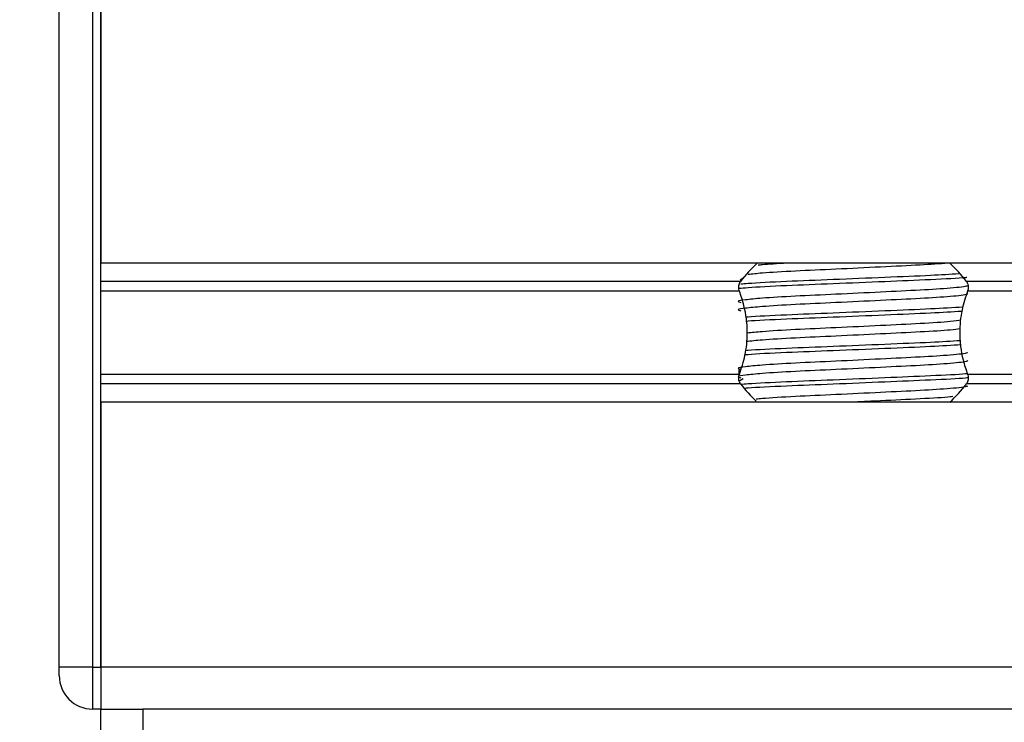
# Model space of a CAD drawing. Header units: millimetres. Extents: x 0 to 420, y 0 to 297.
# Tile 103 of 133: x 296.43 to 298.8, y 198.08 to 199.78. Entities that reach past the tile are written whole.
import ezdxf

# ---------------------------------------------------------------- set-up
doc = ezdxf.new("R2010")
doc.units = ezdxf.units.MM
doc.layers.add('QUOTE', color=174, linetype='Continuous')
doc.styles.add('SLDTEXTSTYLE3', font='TXT', dxfattribs={"width": 0.75})
doc.dimstyles.new('SLDDIMSTYLE0', dxfattribs={"dimtxt": 3, "dimasz": 3, "dimexe": 0, "dimexo": 0.0625, "dimgap": 0.75, "dimtad": 1, "dimdec": 0, "dimlfac": 24.785212, "dimrnd": 1e-09, "dimzin": 12, "dimdsep": 46, "dimtxsty": 'SLDTEXTSTYLE3', "dimsah": 1, "dimcen": 0.09, "dimadec": 0, "dimazin": 3, "dimtfac": 1, "dimtdec": 3, "dimtofl": 0, "dimtmove": 0, "dimatfit": 3, "dimfxl": 0, "dimfrac": 2, "dimtolj": 1, "dimtzin": 12, "dimarcsym": 0})

# ---------------------------------------------------------------- blocks, each defined once
blk = doc.blocks.new('_D')
at = {"layer": 'QUOTE'}
for p, q in [((296.4267, 196.22), (296.4267, 197.8039)), ((318.6174, 196.22), (318.6174, 197.8039)), ((296.4267, 195.8039), (318.6174, 195.8039))]:
    blk.add_line(p, q, dxfattribs=at)
for points in [[(296.4267, 195.8039), (299.4267, 195.3039), (299.4267, 196.3039)], [(318.6174, 195.8039), (315.6174, 196.3039), (315.6174, 195.3039)]]:
    blk.add_solid(points, dxfattribs=at)
at = {"layer": 'QUOTE', "insert": (304.197, 199.6711), "char_height": 3, "attachment_point": 1, "style": 'SLDTEXTSTYLE3'}
blk.add_mtext('550', dxfattribs=at)

msp = doc.modelspace()

# ---------------------------------------------------------------- linework, layer by layer
at = {"color": 7, "linetype": 'Continuous', "lineweight": 25}
for p, q in [((296.52196, 198.21435), (296.52196, 199.82821)), ((296.60266, 199.82821), (296.60266, 198.21435)), ((296.62283, 199.82821), (296.62283, 199.18872)), ((296.62283, 198.21435), (296.62283, 199.82821)), ((322.44468, 199.18872), (296.62283, 199.18872)), ((298.17254, 199.15244), (298.16538, 199.14805)), ((298.16609, 199.14498), (296.62283, 199.14498)), ((320.35674, 199.14498), (298.71077, 199.14498)), ((298.16319, 199.12182), (296.62283, 199.12182)), ((320.35384, 199.12182), (298.71367, 199.12182)), ((298.16211, 198.93274), (298.16211, 198.91653)), ((298.16319, 198.92074), (296.62283, 198.92074)), ((298.17254, 198.91036), (298.16397, 198.90511)), ((320.35384, 198.92074), (298.71367, 198.92074)), ((298.16609, 198.89758), (296.62283, 198.89758)), ((320.35674, 198.89758), (298.71077, 198.89758)), ((322.44468, 198.85384), (296.62283, 198.85384)), ((296.62283, 198.85384), (296.62283, 198.21435)), ((296.52196, 198.19417), (296.52196, 198.21435)), ((296.60266, 198.21435), (296.52196, 198.21435)), ((296.60266, 198.21435), (296.60266, 198.11348)), ((296.60266, 198.21435), (296.62283, 198.21435)), ((322.44468, 198.21435), (296.62283, 198.21435)), ((296.62283, 198.21435), (296.62283, 198.11348)), ((296.62283, 198.21435), (296.62283, 198.11348)), ((296.62283, 198.11348), (296.60266, 198.11348)), ((296.62283, 197.62932), (296.62283, 198.11348)), ((296.62283, 198.11348), (296.7237, 198.11348)), ((296.7237, 198.11348), (296.7237, 197.62932)), ((300.15316, 198.11348), (296.7237, 198.11348))]:
    msp.add_line(p, q, dxfattribs=at)
for centre, radius, start, end in [((298.43843, 198.93655), 0.34295, 132.66793, 142.57212), ((298.43843, 198.93655), 0.34295, 37.42788, 47.33207), ((298.43843, 199.10601), 0.34295, 217.42788, 226.78945), ((298.43843, 199.10601), 0.34295, 312.66793, 322.57212), ((296.60266, 198.19417), 0.08069, 180, 270)]:
    msp.add_arc(centre, radius, start, end, dxfattribs=at)
for points, knots in [([(298.66643, 199.1888), (298.64557, 199.18732), (298.60217, 199.18424), (298.50392, 199.17969), (298.39649, 199.17435), (298.29493, 199.16991), (298.22068, 199.16547), (298.19441, 199.16265), (298.18397, 199.16153)], [0, 0, 0, 0, 0.1645772, 0.3423508, 0.5251783, 0.700979, 0.8811979, 1, 1, 1, 1]), ([(298.27755, 199.18872), (298.25519, 199.18751), (298.22693, 199.18599), (298.21153, 199.1844), (298.20832, 199.18407)], [0, 0, 0, 0, 0.7912827, 1, 1, 1, 1]), ([(298.71196, 199.15424), (298.71082, 199.15411), (298.69493, 199.1523), (298.62581, 199.14908), (298.51559, 199.14438), (298.3893, 199.13905), (298.27355, 199.1346), (298.19231, 199.1306), (298.16871, 199.12824), (298.162, 199.12757)], [0, 0, 0, 0, 0.0140301, 0.1956147, 0.3770176, 0.5635719, 0.7429639, 0.9268594, 1, 1, 1, 1]), ([(298.6925, 199.16304), (298.67124, 199.16174), (298.6238, 199.15884), (298.5141, 199.15448), (298.38975, 199.14914), (298.27317, 199.14469), (298.19667, 199.14087), (298.17199, 199.13868), (298.16642, 199.13818)], [0, 0, 0, 0, 0.15793939, 0.35255094, 0.5526889, 0.7451431, 0.94242866, 1, 1, 1, 1]), ([(298.71257, 199.1352), (298.71291, 199.13474), (298.71439, 199.13272), (298.67639, 199.12856), (298.60343, 199.12386), (298.50423, 199.11917), (298.39652, 199.11384), (298.29451, 199.10938), (298.21912, 199.10479), (298.17568, 199.10042), (298.15539, 199.09719), (298.1633, 199.09502), (298.16683, 199.09405)], [0, 0, 0, 0, 0.0351066, 0.1561349, 0.2739528, 0.3916527, 0.5126988, 0.6290926, 0.7484115, 0.8401345, 0.9287498, 1, 1, 1, 1]), ([(298.16319, 199.12182), (298.16306, 199.1222), (298.16227, 199.12446), (298.16149, 199.12893), (298.1618, 199.13494), (298.16322, 199.14023), (298.16488, 199.14336), (298.16595, 199.14479), (298.16609, 199.14498)], [0, 0, 0, 0, 0.05085477, 0.30302868, 0.52406563, 0.73655909, 0.96531074, 1, 1, 1, 1]), ([(298.71077, 199.14498), (298.71108, 199.14455), (298.7124, 199.14272), (298.71427, 199.13864), (298.71536, 199.13253), (298.7151, 199.12659), (298.71413, 199.12335), (298.71367, 199.12182)], [0, 0, 0, 0, 0.0786657, 0.3295798, 0.5818024, 0.802882, 1, 1, 1, 1]), ([(298.7127, 199.11603), (298.71358, 199.11525), (298.71623, 199.1129), (298.67695, 199.1084), (298.60328, 199.10369), (298.50427, 199.09899), (298.39651, 199.09367), (298.29451, 199.0892), (298.21912, 199.08462), (298.17568, 199.08024), (298.1554, 199.07702), (298.1633, 199.07485), (298.16681, 199.07388)], [0, 0, 0, 0, 0.059132, 0.1771634, 0.2920638, 0.4068492, 0.5248979, 0.6384095, 0.7547738, 0.8442256, 0.9306466, 1, 1, 1, 1]), ([(298.16319, 198.92074), (298.16809, 198.93569), (298.17836, 198.96703), (298.18466, 199.02499), (298.17748, 199.07927), (298.16706, 199.11029), (298.16319, 199.12182)], [0, 0, 0, 0, 0.23848242, 0.50021329, 0.81420285, 1, 1, 1, 1]), ([(298.71367, 199.12182), (298.70877, 199.10688), (298.69849, 199.07553), (298.6922, 199.01757), (298.69938, 198.96329), (298.70979, 198.93227), (298.71367, 198.92074)], [0, 0, 0, 0, 0.2384824, 0.5002133, 0.8142029, 1, 1, 1, 1]), ([(298.70242, 199.0829), (298.67819, 199.08142), (298.6279, 199.07833), (298.51427, 199.07379), (298.38957, 199.06845), (298.27374, 199.06399), (298.20154, 199.06049), (298.17968, 199.05861), (298.17755, 199.05843)], [0, 0, 0, 0, 0.1833159, 0.3805505, 0.5833859, 0.778434, 0.9783786, 1, 1, 1, 1]), ([(298.70007, 199.07268), (298.67654, 199.07124), (298.62692, 199.0682), (298.51429, 199.0637), (298.38937, 199.05836), (298.27447, 199.05391), (298.20025, 199.05042), (298.18052, 199.04857), (298.17881, 199.04841)], [0, 0, 0, 0, 0.1792693, 0.3781057, 0.5825884, 0.7792206, 0.980789, 1, 1, 1, 1]), ([(298.69781, 199.05125), (298.6905, 199.05014), (298.67206, 199.04733), (298.60199, 199.04316), (298.50466, 199.03848), (298.39631, 199.03314), (298.29493, 199.02869), (298.21981, 199.0242), (298.19306, 199.02132), (298.18209, 199.02014)], [0, 0, 0, 0, 0.1028709, 0.2594114, 0.4157952, 0.5766249, 0.7312733, 0.8898082, 1, 1, 1, 1]), ([(298.69565, 199.03081), (298.68889, 199.02978), (298.6709, 199.02706), (298.6019, 199.02299), (298.50468, 199.0183), (298.39631, 199.01297), (298.29489, 199.00852), (298.21882, 199.00395), (298.19152, 199.001), (298.17994, 198.99975)], [0, 0, 0, 0, 0.0944898, 0.2513541, 0.4080614, 0.5692237, 0.724192, 0.8830549, 1, 1, 1, 1]), ([(298.69833, 198.99189), (298.67532, 198.99048), (298.6262, 198.98748), (298.51426, 198.98301), (298.38943, 198.97766), (298.27429, 198.97322), (298.19921, 198.96965), (298.17896, 198.96774), (298.17653, 198.96751)], [0, 0, 0, 0, 0.1744293, 0.3724463, 0.5760865, 0.7719084, 0.9726462, 1, 1, 1, 1]), ([(298.69708, 199.00191), (298.67445, 199.00052), (298.62568, 198.99754), (298.5142, 198.99309), (298.38958, 198.98775), (298.27374, 198.9833), (298.20156, 198.9798), (298.17972, 198.97792), (298.17761, 198.97774)], [0, 0, 0, 0, 0.1729956, 0.3727716, 0.5782206, 0.7757819, 0.9783028, 1, 1, 1, 1]), ([(298.71257, 198.97381), (298.71291, 198.97336), (298.71439, 198.97133), (298.67639, 198.96718), (298.60343, 198.96248), (298.50423, 198.95778), (298.39652, 198.95245), (298.29451, 198.94799), (298.21912, 198.94341), (298.17568, 198.93903), (298.15539, 198.93581), (298.1633, 198.93363), (298.16683, 198.93266)], [0, 0, 0, 0, 0.0351066, 0.1561349, 0.2739528, 0.3916527, 0.5126988, 0.6290926, 0.7484115, 0.8401345, 0.9287498, 1, 1, 1, 1]), ([(298.7127, 198.95465), (298.71358, 198.95386), (298.71623, 198.95152), (298.67695, 198.94701), (298.60328, 198.9423), (298.50427, 198.93761), (298.39651, 198.93228), (298.29451, 198.92782), (298.21912, 198.92324), (298.17568, 198.91886), (298.1554, 198.91563), (298.1633, 198.91346), (298.16681, 198.91249)], [0, 0, 0, 0, 0.05913196, 0.17716337, 0.29206379, 0.4068492, 0.5248979, 0.63840949, 0.75477382, 0.84422556, 0.93064656, 1, 1, 1, 1]), ([(298.16609, 198.89758), (298.16577, 198.89802), (298.16445, 198.89984), (298.16259, 198.90392), (298.1615, 198.91003), (298.16175, 198.91597), (298.16273, 198.91921), (298.16319, 198.92074)], [0, 0, 0, 0, 0.07866572, 0.32957984, 0.58180241, 0.80288201, 1, 1, 1, 1]), ([(298.71316, 198.92238), (298.71165, 198.92221), (298.69551, 198.92035), (298.62594, 198.91709), (298.51553, 198.91239), (298.38939, 198.90706), (298.27324, 198.90261), (298.19625, 198.89877), (298.17134, 198.89655), (298.16549, 198.89603)], [0, 0, 0, 0, 0.0190303, 0.2027988, 0.3863835, 0.5751814, 0.756731, 0.9428382, 1, 1, 1, 1]), ([(298.7151, 198.91251), (298.71299, 198.91226), (298.69647, 198.91033), (298.62611, 198.907), (298.51556, 198.9023), (298.38908, 198.89697), (298.27442, 198.89252), (298.1994, 198.88897), (298.17924, 198.88707), (298.17694, 198.88685)], [0, 0, 0, 0, 0.0275356, 0.216089, 0.4044538, 0.5981677, 0.7844444, 0.9753974, 1, 1, 1, 1]), ([(298.71367, 198.92074), (298.7138, 198.92036), (298.71458, 198.9181), (298.71536, 198.91363), (298.71506, 198.90762), (298.71364, 198.90233), (298.71198, 198.8992), (298.71091, 198.89777), (298.71077, 198.89758)], [0, 0, 0, 0, 0.0508548, 0.3030287, 0.5240656, 0.7365591, 0.9653107, 1, 1, 1, 1]), ([(298.71257, 198.89312), (298.71291, 198.89266), (298.71439, 198.89064), (298.6764, 198.88648), (298.60341, 198.88178), (298.50431, 198.87709), (298.39623, 198.87176), (298.29557, 198.8673), (298.22941, 198.86349), (298.2081, 198.8613), (298.2033, 198.86081)], [0, 0, 0, 0, 0.0448324, 0.1993902, 0.3498481, 0.5001554, 0.6547358, 0.8033751, 0.9557499, 1, 1, 1, 1]), ([(298.67789, 198.86715), (298.676, 198.86689), (298.66167, 198.86495), (298.60071, 198.86162), (298.51878, 198.85756), (298.46236, 198.85486), (298.44126, 198.85384)], [0, 0, 0, 0, 0.0552431, 0.4192215, 0.7828355, 1, 1, 1, 1])]:
    msp.add_open_spline(points, degree=3, knots=knots, dxfattribs=at)

# ---------------------------------------------------------------- dimensions: what is measured, and where the dimension line sits
at = {"layer": 'QUOTE'}
dim = msp.add_linear_dim(base=(318.61737, 195.8039), p1=(296.42672, 194.22003), p2=(318.61737, 194.22003), dimstyle='SLDDIMSTYLE0', dxfattribs=at)
dim.commit()
dim.dimension.update_dxf_attribs({"geometry": '_D', "text_midpoint": (307.52204, 195.8039), "dimtype": 160})

doc.saveas('drawing.dxf')
